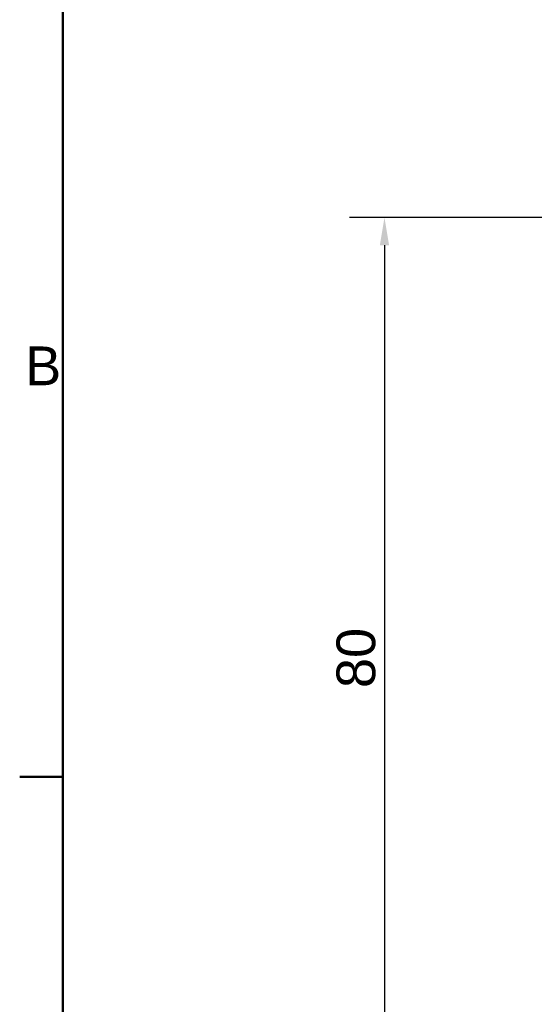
# Model space of a CAD drawing. Header units: millimetres. Extents: x 0 to 420, y 0 to 297.
# Tile 2 of 15: x 6 to 53, y 54 to 143. Entities that reach past the tile are written whole.
import ezdxf

# ---------------------------------------------------------------- set-up
doc = ezdxf.new("R2010")
doc.units = ezdxf.units.MM
for name, color, linetype, lineweight in [('Cadre_0', 7, 'Continuous', 50), ('Cadre_2', 7, 'Continuous', 50), ('Cotes(celduc)', 7, 'Continuous', 25)]:
    doc.layers.add(name, color=color, linetype=linetype, lineweight=lineweight)
doc.styles.add('Cadre_1', font='arial.ttf')
doc.styles.add('Courant-CELDUC', font='arial.ttf')
doc.dimstyles.new('Celduc', dxfattribs={"dimtxt": 3.5, "dimasz": 2.5, "dimexe": 3.175, "dimexo": 0, "dimgap": 0.762, "dimtad": 1, "dimrnd": 1e-08, "dimtxsty": 'Courant-CELDUC', "dimcen": 0.09, "dimdle": 10, "dimclrd": 7, "dimclre": 7, "dimclrt": 7, "dimazin": 2, "dimtfac": 0.714286, "dimtdec": 3, "dimtmove": 0, "dimatfit": 3, "dimfxl": 1, "dimtolj": 1, "dimlwd": 25, "dimlwe": 25, "dimarcsym": 0})

# ---------------------------------------------------------------- blocks, each defined once
blk = doc.blocks.new('Cadres Cadre par défaut')
at = {"layer": 'Cadre_0'}
blk.add_line((10, 74.25), (6.1, 74.25), dxfattribs=at)
at = {"layer": 'Cadre_0', "flags": 128}
blk.add_lwpolyline([(10, 10), (10, 287), (410, 287), (410, 10), (10, 10)], dxfattribs=at)
at = {"layer": 'Cadre_2', "insert": (6.594, 109.625), "char_height": 3.5, "attachment_point": 7, "style": 'Cadre_1'}
blk.add_mtext('B', dxfattribs=at)
blk = doc.blocks.new('*D8')
at = {"layer": 'Cotes(celduc)', "color": 7, "linetype": 'Continuous', "lineweight": 25, "transparency": 16777216}
for p, q in [((54.421, 124.774), (35.893, 124.774)), ((39.068, 122.274), (39.068, 47.274)), ((54.421, 44.774), (35.893, 44.774))]:
    blk.add_line(p, q, dxfattribs=at)
at = {"layer": 'Cotes(celduc)', "color": 7, "linetype": 'Continuous', "transparency": 16777216}
for points in [[(38.652, 122.274), (39.485, 122.274), (39.068, 124.774)], [(38.652, 47.274), (39.485, 47.274), (39.068, 44.774)]]:
    blk.add_solid(points, dxfattribs=at)
at = {"layer": 'Defpoints', "color": 0, "linetype": 'Continuous', "transparency": 16777216}
for p in [(54.421, 124.774), (39.068, 44.774), (54.421, 44.774)]:
    blk.add_point(p, dxfattribs=at)
at = {"layer": 'Cotes(celduc)', "color": 7, "linetype": 'Continuous', "lineweight": 25, "transparency": 16777216, "insert": (34.732, 82.271), "char_height": 3.5, "attachment_point": 1, "rotation": 90, "style": 'Courant-CELDUC'}
blk.add_mtext('\\A1;80', dxfattribs=at)

msp = doc.modelspace()

# ---------------------------------------------------------------- block references
msp.add_blockref('Cadres Cadre par défaut', (0, 0))

# ---------------------------------------------------------------- dimensions: what is measured, and where the dimension line sits
at = {"layer": 'Cotes(celduc)', "color": 7, "linetype": 'Continuous', "lineweight": 25}
dim = msp.add_linear_dim(base=(39.068, 44.774), p1=(54.421, 124.774), p2=(54.421, 44.774), angle=90, dimstyle='Celduc', override={"dimgap": 0.762, "dimdec": 2, "dimtol": 0, "dimlim": 0, "dimtp": 0, "dimtm": 0, "dimtdec": 3, "dimtofl": 0, "dimatfit": 1}, dxfattribs=at)
dim.commit()
dim.dimension.update_dxf_attribs({"geometry": '*D8', "text_midpoint": (39.068, 84.774), "dimtype": 160})

doc.saveas('drawing.dxf')
